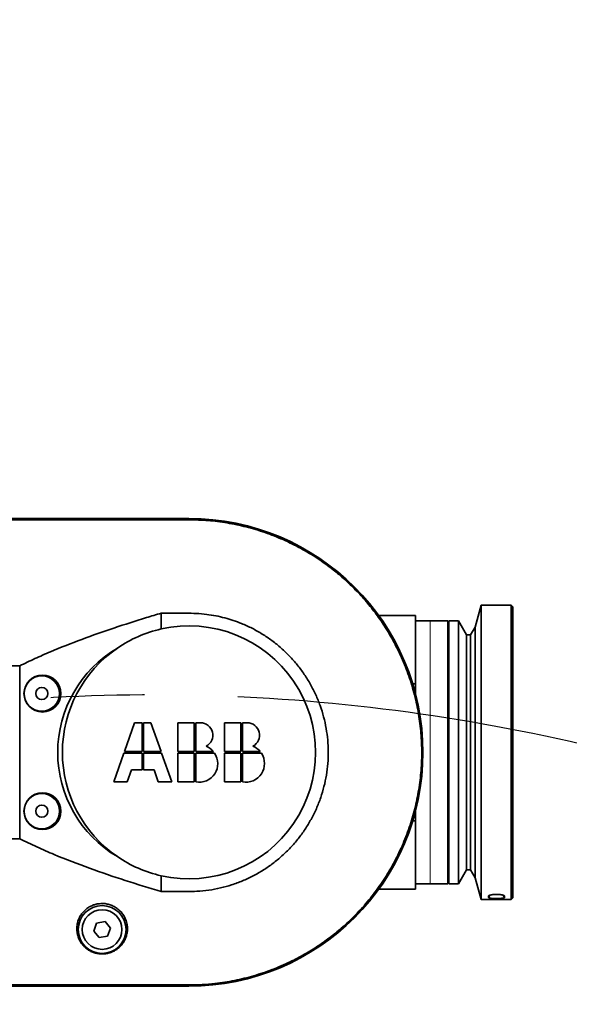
# Model space of a CAD drawing. Header units: millimetres. Extents: x 0 to 14900, y 0 to 10500.
# Tile 20 of 47: x 4851 to 5224, y 7400 to 8070. Entities that reach past the tile are written whole.
import ezdxf

# ---------------------------------------------------------------- set-up
doc = ezdxf.new("R2010")
doc.units = ezdxf.units.MM
doc.header["$LTSCALE"] = 25
doc.linetypes.add('CENTERX2', pattern=[20.32, 12.7, -2.54, 2.54, -2.54])
doc.layers.add('THICK_LINE', color=7, linetype='Continuous')
doc.styles.add('SLDTEXTSTYLE0', font='TXT', dxfattribs={"width": 0.605})
doc.dimstyles.new('SLDDIMSTYLE0', dxfattribs={"dimtxt": 87.5, "dimasz": 87.5, "dimexe": 0, "dimexo": 0.0625, "dimgap": 21.875, "dimtad": 1, "dimdec": 0, "dimrnd": 1e-09, "dimzin": 12, "dimdsep": 46, "dimtxsty": 'SLDTEXTSTYLE0', "dimsah": 1, "dimcen": 0.09, "dimadec": 0, "dimazin": 3, "dimtfac": 1, "dimtofl": 0, "dimtmove": 0, "dimatfit": 3, "dimfxl": 1, "dimfrac": 2, "dimtolj": 1, "dimtzin": 12, "dimarcsym": 0})

# ---------------------------------------------------------------- blocks, each defined once
blk = doc.blocks.new('_D_4')
at = {"layer": 'THICK_LINE'}
for p, q in [((3803.18, 8699.55), (6565.43, 8699.55)), ((6527.93, 8699.55), (6527.93, 5446.76)), ((3804.07, 5446.76), (6565.43, 5446.76))]:
    blk.add_line(p, q, dxfattribs=at)
for points in [[(6527.93, 8699.55), (6515.43, 8612.05), (6540.43, 8612.05)], [(6527.93, 5446.76), (6540.43, 5534.26), (6515.43, 5534.26)]]:
    blk.add_solid(points, dxfattribs=at)
at = {"layer": 'THICK_LINE', "insert": (6415.14, 6939.48), "char_height": 87.5, "attachment_point": 1, "rotation": 90, "style": 'SLDTEXTSTYLE0'}
blk.add_mtext('3253', dxfattribs=at)

msp = doc.modelspace()

# ---------------------------------------------------------------- linework, layer by layer
at = {"color": 7, "linetype": 'Continuous', "lineweight": 35}
for p, q in [((4965.6750509, 7730.7605911), (4812.6750509, 7730.7605911)), ((4965.6750509, 7730.6558288), (4812.6750509, 7730.6558288)), ((5164.1750509, 7671.7605911), (5160.2173523, 7656.9902588)), ((5184.6750509, 7671.7605911), (5164.1750509, 7671.7605911)), ((5164.1750509, 7671.7605911), (5164.1750509, 7471.7605911)), ((5185.6750509, 7670.7605911), (5184.6750509, 7671.7605911)), ((5184.6750509, 7471.7605911), (5184.6750509, 7671.7605911)), ((5185.6750509, 7670.7605911), (5185.6750509, 7472.7605911)), ((4946.8145857, 7655.6669845), (4946.8145857, 7666.3925744)), ((5119.6750509, 7664.7605911), (5094.6401624, 7664.7605911)), ((5119.6750509, 7664.7605911), (5119.6750509, 7618.3116383)), ((5129.6750509, 7661.2605911), (5119.6750509, 7661.2605911)), ((5141.6750509, 7661.2605911), (5129.6750509, 7661.2605911)), ((5141.6750509, 7661.2605911), (5141.6750509, 7482.2605911)), ((5148.7750509, 7661.2605911), (5142.1750509, 7661.2605911)), ((5142.1750509, 7661.2605911), (5142.1750509, 7482.2605911)), ((5154.3632862, 7651.7605911), (5148.7750509, 7661.2605911)), ((5148.7750509, 7661.2605911), (5148.7750509, 7482.2605911)), ((5160.2173523, 7656.9902588), (5157.0750509, 7651.7605911)), ((5160.2173523, 7656.9902588), (5160.2173523, 7486.5309233)), ((5142.1750509, 7651.7605911), (5141.6750509, 7651.7605911)), ((5157.0750509, 7651.7605911), (5154.3632862, 7651.7605911)), ((5154.3632862, 7651.7605911), (5154.3632862, 7491.7605911)), ((5157.0750509, 7651.7605911), (5157.0750509, 7491.7605911)), ((4850.6750509, 7630.5730439), (4850.6750509, 7512.9481382)), ((5117.707942, 7618.3116383), (5119.6750509, 7618.3116383)), ((5119.6750509, 7618.3116383), (5119.6750509, 7611.320672)), ((4928.6835509, 7591.8715911), (4921.8287494, 7572.2610911)), ((4933.7795509, 7591.8715911), (4928.6835509, 7591.8715911)), ((4933.7795509, 7572.2610911), (4933.7795509, 7591.8715911)), ((4934.7805509, 7591.8715911), (4934.7805509, 7572.2610911)), ((4939.8765509, 7591.8715911), (4934.7805509, 7591.8715911)), ((4946.7313523, 7572.2610911), (4939.8765509, 7591.8715911)), ((4958.1220509, 7591.8715911), (4958.1220509, 7572.2610911)), ((4969.2695509, 7591.8715911), (4958.1220509, 7591.8715911)), ((4969.2695509, 7572.2610911), (4969.2695509, 7591.8715911)), ((4973.4100509, 7591.8715911), (4970.2705509, 7591.8715911)), ((4970.2705509, 7591.8715911), (4970.2705509, 7572.2610911)), ((4989.8810509, 7591.8715911), (4989.8810509, 7572.2610911)), ((5001.0285509, 7591.8715911), (4989.8810509, 7591.8715911)), ((5001.0285509, 7572.2610911), (5001.0285509, 7591.8715911)), ((5002.0295509, 7591.8715911), (5002.0295509, 7572.2610911)), ((5005.1690509, 7591.8715911), (5002.0295509, 7591.8715911)), ((4921.4788523, 7571.2600911), (4914.6240509, 7551.6495911)), ((4933.7795509, 7571.2600911), (4921.4788523, 7571.2600911)), ((4921.8287494, 7572.2610911), (4933.7795509, 7572.2610911)), ((4933.7795509, 7559.8395911), (4933.7795509, 7571.2600911)), ((4934.7805509, 7572.2610911), (4946.7313523, 7572.2610911)), ((4934.7805509, 7571.2600911), (4934.7805509, 7559.8395911)), ((4947.0812494, 7571.2600911), (4934.7805509, 7571.2600911)), ((4953.9360509, 7551.6495911), (4947.0812494, 7571.2600911)), ((4958.1220509, 7572.2610911), (4969.2695509, 7572.2610911)), ((4958.1220509, 7571.2600911), (4958.1220509, 7551.6495911)), ((4969.2695509, 7571.2600911), (4958.1220509, 7571.2600911)), ((4969.2695509, 7551.6495911), (4969.2695509, 7571.2600911)), ((4970.2705509, 7572.2610911), (4982.3597361, 7572.2610911)), ((4970.2705509, 7571.2600911), (4970.2705509, 7551.6495911)), ((4983.1002265, 7571.2600911), (4970.2705509, 7571.2600911)), ((4989.8810509, 7572.2610911), (5001.0285509, 7572.2610911)), ((4989.8810509, 7571.2600911), (4989.8810509, 7551.6495911)), ((5001.0285509, 7571.2600911), (4989.8810509, 7571.2600911)), ((5001.0285509, 7551.6495911), (5001.0285509, 7571.2600911)), ((5002.0295509, 7572.2610911), (5014.1187361, 7572.2610911)), ((5002.0295509, 7571.2600911), (5002.0295509, 7551.6495911)), ((5014.8592265, 7571.2600911), (5002.0295509, 7571.2600911)), ((4923.7240509, 7551.6495911), (4926.586845, 7559.8395911)), ((4926.586845, 7559.8395911), (4933.7795509, 7559.8395911)), ((4934.7805509, 7559.8395911), (4941.9732567, 7559.8395911)), ((4941.9732567, 7559.8395911), (4944.8360509, 7551.6495911)), ((4914.6240509, 7551.6495911), (4923.7240509, 7551.6495911)), ((4944.8360509, 7551.6495911), (4953.9360509, 7551.6495911)), ((4958.1220509, 7551.6495911), (4969.2695509, 7551.6495911)), ((4989.8810509, 7551.6495911), (5001.0285509, 7551.6495911)), ((5119.6750509, 7532.2005102), (5119.6750509, 7525.2095438)), ((5119.6750509, 7525.2095438), (5117.707942, 7525.2095438)), ((5119.6750509, 7525.2095438), (5119.6750509, 7478.7605911)), ((4946.8145857, 7477.1258611), (4946.8145857, 7487.8541977)), ((5141.6750509, 7491.7605911), (5142.1750509, 7491.7605911)), ((5148.7750509, 7482.2605911), (5154.3632862, 7491.7605911)), ((5154.3632862, 7491.7605911), (5157.0750509, 7491.7605911)), ((5157.0750509, 7491.7605911), (5160.2173523, 7486.5309233)), ((5119.6750509, 7482.2605911), (5129.6750509, 7482.2605911)), ((5129.6750509, 7482.2605911), (5141.6750509, 7482.2605911)), ((5142.1750509, 7482.2605911), (5148.7750509, 7482.2605911)), ((5160.2173523, 7486.5309233), (5164.1750509, 7471.7605911)), ((5094.6401624, 7478.7605911), (5119.6750509, 7478.7605911)), ((5169.1750508, 7473.1320309), (5169.1750508, 7473.945831)), ((5164.1750509, 7471.7605911), (5184.6750509, 7471.7605911)), ((5184.6750509, 7471.7605911), (5185.6750509, 7472.7605911)), ((4902.9636559, 7455.6831334), (4900.9893194, 7450.2576999)), ((4908.6493874, 7456.6860246), (4902.9636559, 7455.6831334)), ((4912.3607824, 7452.2634822), (4908.6493874, 7456.6860246)), ((4900.9893194, 7450.2576999), (4904.7007143, 7445.8351576)), ((4904.7007143, 7445.8351576), (4910.3864458, 7446.8380487)), ((4910.3864458, 7446.8380487), (4912.3607824, 7452.2634822)), ((4812.6750509, 7412.8653534), (4965.6750509, 7412.8653534)), ((4812.6750509, 7412.7605911), (4965.6750509, 7412.7605911))]:
    msp.add_line(p, q, dxfattribs=at)
at = {"color": 8, "linetype": 'Continuous', "lineweight": 18}
for p, q in [((4965.6750509, 7729.9355978), (4965.6750509, 7730.6558288)), ((5129.6750509, 7482.2605911), (5129.6750509, 7661.2605911)), ((5169.1750508, 7473.1320309), (5170.8947597, 7474.828155)), ((5169.1750508, 7473.945831), (5169.6679587, 7474.4279677)), ((5178.45619, 7474.8273186), (5180.1750509, 7473.1320309)), ((5179.6902359, 7474.4200515), (5180.175051, 7473.945831)), ((4965.6750509, 7413.5855843), (4965.6750509, 7412.8653534))]:
    msp.add_line(p, q, dxfattribs=at)
at = {"color": 7, "linetype": 'Continuous', "lineweight": 35, "flags": 128}
msp.add_lwpolyline([(5180.1750509, 7473.1320309), (5180.1750509, 7473.223517), (5180.1750509, 7473.3179343), (5180.1750509, 7473.41528), (5180.1750509, 7473.5155513), (5180.1750509, 7473.6187452), (5180.1750509, 7473.7248585), (5180.1750509, 7473.8338882), (5180.175051, 7473.945831)], dxfattribs=at)
at = {"color": 7, "linetype": 'Continuous', "lineweight": 35}
for centre, radius in [((4865.6750509, 7611.7605911), 12), ((4865.6750509, 7611.7605911), 4.15), ((4865.6750509, 7531.7605911), 12), ((4865.6750509, 7531.7605911), 4.15), ((4906.6750509, 7451.2605911), 16.25), ((4906.6750509, 7451.2605911), 13.5)]:
    msp.add_circle(centre, radius, dxfattribs=at)
for centre, radius, start, end in [((4965.6750509, 7571.7605911), 159, 270, 90), ((4965.6750509, 7571.7605911), 158.8952377, 270, 90), ((4965.6750509, 7571.7605911), 86, 102.6683761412, 124.4396093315), ((4965.6750509, 7571.7605911), 86, 257.3316238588, 102.6683761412), ((4965.6750509, 7571.7605911), 86, 124.4396093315, 235.5603906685), ((4973.4100509, 7583.4085911), 8.463, 298.1922397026, 90), ((5005.1690509, 7583.4085911), 8.463, 298.1922397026, 90), ((4972.5000509, 7564.1929929), 12.74, 39.2931764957, 67.3402419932), ((5004.2590509, 7564.1929929), 12.74, 39.2931764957, 67.3402419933), ((4972.5000509, 7564.1929929), 12.74, 259.9213418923, 33.6912440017), ((5004.2590509, 7564.1929929), 12.74, 259.9213418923, 33.6912440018), ((4965.6750509, 7571.7605911), 86, 235.5603906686, 257.3316238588)]:
    msp.add_arc(centre, radius, start, end, dxfattribs=at)
msp.add_ellipse((4959.2181602, 7571.7605911), major_axis=(82.7070872, 0), ratio=0.9969479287, start_param=2.1059628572, end_param=4.1772224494, dxfattribs=at)
for centre in [(4866.1301253, 7611.7605911), (4866.1301253, 7531.7605911)]:
    msp.add_ellipse(centre, major_axis=(12.5599702, 0), ratio=0.9993434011, dxfattribs=at)
for points, knots in [([(4812.6750509, 7729.9355978), (4819.0499242, 7729.9344595), (4831.7999262, 7729.9321828), (4857.2998401, 7729.9377182), (4889.1749918, 7729.9335898), (4921.0508981, 7729.9395206), (4946.5505223, 7729.9289382), (4959.300534, 7729.9333781), (4965.6750509, 7729.9355978)], [0, 0, 0, 0, 0.1249973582, 0.2499997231, 0.4999981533, 0.7499965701, 0.8750078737, 1, 1, 1, 1]), ([(4965.6750509, 7729.9355978), (4970.0091892, 7729.8345365), (4978.6779069, 7729.6324036), (4991.6998129, 7727.9527159), (5004.6806502, 7725.2480347), (5017.4139545, 7721.4309345), (5029.70657, 7716.5913032), (5041.5145047, 7710.7776545), (5052.9036776, 7703.9354798), (5062.9158634, 7696.7046468), (5071.5879675, 7689.3906299), (5079.1327262, 7682.1413469), (5086.2977239, 7674.2707307), (5093.0960565, 7665.6952634), (5099.7210781, 7656.0249887), (5105.9907654, 7645.1699927), (5111.6480214, 7633.1642741), (5116.3257717, 7620.5906447), (5119.9080495, 7607.6930182), (5122.3800291, 7594.5866302), (5123.7443911, 7581.3837846), (5123.996269, 7567.9694191), (5123.1067831, 7554.5971995), (5121.0967632, 7541.4122095), (5118.0142148, 7528.5032115), (5113.8164179, 7515.7772396), (5108.5566163, 7503.4683416), (5102.2994395, 7491.6905523), (5095.1179463, 7480.5293825), (5086.9355793, 7469.8982591), (5078.5448155, 7460.7309277), (5070.2474694, 7452.9372176), (5062.1737001, 7446.2829054), (5053.5265047, 7440.0780752), (5044.2216543, 7434.319188), (5033.8362287, 7428.8511462), (5022.326818, 7423.8839428), (5009.7469308, 7419.6561868), (4996.7313912, 7416.4650454), (4984.9262255, 7414.6374845), (4974.5321942, 7413.7269634), (4968.630554, 7413.6327605), (4965.6750509, 7413.5855843)], [0, 0, 0, 0, 0.02616650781, 0.05233567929, 0.07915402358, 0.10616524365, 0.1325046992, 0.15884418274, 0.18555328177, 0.21264514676, 0.23333018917, 0.25401523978, 0.27578429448, 0.29755333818, 0.32004779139, 0.34651303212, 0.37316330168, 0.40010024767, 0.42742985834, 0.45389733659, 0.48054997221, 0.50748936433, 0.53482154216, 0.56137955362, 0.58793757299, 0.61487488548, 0.6422049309, 0.66867008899, 0.69532027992, 0.72225721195, 0.74958687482, 0.77027094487, 0.79095500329, 0.81272310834, 0.83449122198, 0.85698463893, 0.88354224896, 0.91009988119, 0.93703671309, 0.96436666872, 0.98215505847, 1, 1, 1, 1]), ([(4850.6750509, 7630.5730439), (4854.1170405, 7632.2430175), (4861.0012063, 7635.5830552), (4875.0416619, 7641.7189109), (4892.9025954, 7648.7904521), (4914.6953115, 7656.4439725), (4932.7144761, 7662.2196637), (4943.4634587, 7665.4008123), (4946.8145857, 7666.3925744)], [0, 0, 0, 0, 0.1116580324, 0.2233221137, 0.4472816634, 0.6724771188, 0.8978907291, 1, 1, 1, 1]), ([(4946.8145857, 7666.3925744), (4949.9784189, 7666.3994359), (4955.6150259, 7666.4116602), (4963.5894768, 7666.4686502), (4970.7364883, 7666.2897255), (4977.498882, 7665.7319742), (4983.9679787, 7664.689889), (4990.0068705, 7663.2888328), (4995.8282187, 7661.5389808), (5002.0114728, 7659.2445291), (5008.6095589, 7656.2281413), (5015.5294655, 7652.3371216), (5022.1680434, 7647.8291237), (5028.3815462, 7642.7949051), (5034.141922, 7637.2620214), (5039.3824403, 7631.2975865), (5044.1631631, 7624.8405006), (5048.3630706, 7618.0360367), (5051.9564812, 7610.9166136), (5054.9316761, 7603.5611427), (5057.3058117, 7595.9002047), (5059.0125352, 7588.0816588), (5060.0514654, 7580.1759648), (5060.4273947, 7572.2496042), (5060.1314284, 7564.234106), (5059.1580451, 7556.2969557), (5057.5284127, 7548.5044388), (5055.2587872, 7540.8904809), (5052.3216827, 7533.4055349), (5048.7591548, 7526.1989759), (5044.6239565, 7519.3750369), (5039.9628094, 7512.9508427), (5034.7337489, 7506.8779061), (5029.0093438, 7501.2838744), (5022.8557203, 7496.2143101), (5016.3386065, 7491.6923278), (5009.3919265, 7487.6888077), (5002.1484583, 7484.3038405), (4994.6758949, 7481.5562059), (4987.0145576, 7479.4428338), (4979.1092076, 7477.9543814), (4969.7051705, 7477.0419022), (4958.9166464, 7477.1023142), (4950.8497162, 7477.11801), (4946.8145857, 7477.1258611)], [0, 0, 0, 0, 0.028336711, 0.0504839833, 0.0714217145, 0.0923496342, 0.1112020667, 0.1300562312, 0.1478326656, 0.1656089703, 0.1890881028, 0.2127318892, 0.2366298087, 0.2608737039, 0.2842683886, 0.3080831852, 0.3318984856, 0.3561442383, 0.3796109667, 0.4032418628, 0.4271260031, 0.4513587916, 0.4748277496, 0.4984602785, 0.5223468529, 0.5465809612, 0.5699929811, 0.5935682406, 0.6176565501, 0.6419215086, 0.6654788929, 0.6890369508, 0.7129285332, 0.7371695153, 0.7606320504, 0.784256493, 0.8081326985, 0.8323565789, 0.8557763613, 0.879358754, 0.9034567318, 0.9277368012, 0.9638534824, 1, 1, 1, 1]), ([(4735.6750509, 7629.505683), (4746.7822002, 7629.6991141), (4768.9965892, 7630.0859778), (4807.3286197, 7630.7114552), (4834.5564698, 7630.6245128), (4850.6750509, 7630.5730439)], [0, 0, 0, 0, 0.2897767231, 0.5795558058, 1, 1, 1, 1]), ([(4850.6750509, 7512.9481382), (4838.2614883, 7512.9215349), (4812.8872311, 7512.8671557), (4774.5525055, 7513.2840577), (4748.634619, 7513.7716775), (4735.6750509, 7514.0154991)], [0, 0, 0, 0, 0.3238078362, 0.6618876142, 1, 1, 1, 1]), ([(4946.8145857, 7477.1258611), (4938.6507588, 7479.5868335), (4922.3158123, 7484.5109765), (4898.0561304, 7492.8181254), (4878.0760848, 7500.5332481), (4862.2947819, 7507.3287546), (4854.5482002, 7511.075056), (4850.6750509, 7512.9481382)], [0, 0, 0, 0, 0.24911012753, 0.49844277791, 0.74885713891, 0.87443315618, 1, 1, 1, 1]), ([(5180.175051, 7473.945831), (5180.1734801, 7473.9654154), (5180.1670405, 7474.0456998), (5180.0700313, 7474.1913262), (5179.8060207, 7474.3788972), (5179.4703922, 7474.5307157), (5179.1403472, 7474.6459736), (5178.8609646, 7474.7292008), (5178.5529302, 7474.8079303), (5178.2189184, 7474.8812941), (5177.8579962, 7474.949104), (5177.4739436, 7475.0101899), (5177.0696928, 7475.0638003), (5176.6468861, 7475.1094715), (5176.2057682, 7475.1467203), (5175.7520816, 7475.1746408), (5175.2910571, 7475.1928091), (5174.8236191, 7475.2011179), (5174.3496008, 7475.1992323), (5173.8776482, 7475.186921), (5173.4133317, 7475.1645129), (5172.9575184, 7475.132266), (5172.5085153, 7475.0898817), (5172.0772784, 7475.0382913), (5171.6687111, 7474.9785901), (5171.2831584, 7474.9113543), (5170.9175684, 7474.8359712), (5170.5830258, 7474.7546898), (5170.2826925, 7474.6690822), (5170.0159686, 7474.5798058), (5169.7797797, 7474.4857005), (5169.5819939, 7474.3897197), (5169.42362, 7474.2934362), (5169.3035359, 7474.19766), (5169.2206484, 7474.1007959), (5169.1804618, 7474.0165443), (5169.1765336, 7473.9652084), (5169.1750508, 7473.945831)], [0, 0, 0, 0, 0.016507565, 0.0676713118, 0.1195724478, 0.1707608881, 0.1966626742, 0.2229713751, 0.2489755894, 0.2751550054, 0.30160218, 0.3284135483, 0.3549970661, 0.3817593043, 0.4090801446, 0.4365920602, 0.4637239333, 0.4910412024, 0.5189420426, 0.5470442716, 0.5744034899, 0.6019536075, 0.6301093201, 0.6584760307, 0.6856636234, 0.7130448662, 0.7410444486, 0.7692611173, 0.79591448, 0.8227601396, 0.8502208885, 0.877897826, 0.903949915, 0.9301905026, 0.9567255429, 0.9836654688, 1, 1, 1, 1]), ([(4904.0666512, 7468.7828989), (4903.6013276, 7468.6999114), (4902.2945294, 7468.4668524), (4900.6246618, 7467.9222291), (4899.0736152, 7467.2334602), (4897.9434591, 7466.6254193), (4896.8590014, 7465.9335771), (4895.8298817, 7465.1630346), (4894.8613498, 7464.3180365), (4893.94552, 7463.3899789), (4893.0919431, 7462.381292), (4892.3083043, 7461.2936459), (4891.6131515, 7460.1504614), (4890.9936055, 7458.9256839), (4890.4639328, 7457.6275548), (4890.0341374, 7456.2563614), (4889.7206335, 7454.8539287), (4889.5201864, 7453.3879137), (4889.4467004, 7451.8707542), (4889.5134285, 7450.3049829), (4889.7249222, 7448.7401647), (4890.0884101, 7447.1669559), (4890.6105766, 7445.6025556), (4891.3031993, 7444.0514075), (4892.1656262, 7442.5447297), (4893.1204112, 7441.2140918), (4894.1210571, 7440.0610165), (4895.1342673, 7439.069038), (4896.2559493, 7438.1406922), (4897.402856, 7437.3468578), (4898.5477792, 7436.6816483), (4899.669393, 7436.133299), (4900.8571869, 7435.6569981), (4902.4955764, 7435.1385088), (4904.2191194, 7434.7998579), (4905.9808613, 7434.6599834), (4907.6601864, 7434.6576114), (4909.6823249, 7434.873134), (4911.9534297, 7435.435896), (4914.1032839, 7436.2891256), (4915.7835225, 7437.2295733), (4917.067962, 7438.1290554), (4918.0228999, 7438.9051251), (4918.9157057, 7439.7432309), (4919.7857206, 7440.6850076), (4920.6145438, 7441.7320546), (4921.388193, 7442.8911924), (4922.0650501, 7444.1086896), (4922.6551107, 7445.408861), (4923.1447705, 7446.7849882), (4923.5233199, 7448.2389131), (4923.7748363, 7449.7335831), (4923.8986573, 7451.3250723), (4923.8689312, 7453.0030302), (4923.6559754, 7454.7678541), (4923.2505929, 7456.5435597), (4922.7140565, 7458.0895421), (4922.132942, 7459.3955551), (4921.7397587, 7460.1020809), (4921.5427498, 7460.4560936)], [0, 0, 0, 0, 0.014741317, 0.0413989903, 0.0549164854, 0.0686130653, 0.0824299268, 0.0964182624, 0.1104910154, 0.1247327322, 0.1397941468, 0.1549446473, 0.1703593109, 0.185858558, 0.2027337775, 0.2197076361, 0.2369753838, 0.2543380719, 0.2732779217, 0.2923335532, 0.3117451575, 0.3312768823, 0.3516547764, 0.3721754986, 0.3931672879, 0.4143332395, 0.430565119, 0.4468922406, 0.4635446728, 0.4803228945, 0.4937627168, 0.5073752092, 0.521080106, 0.5349815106, 0.5620751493, 0.5758771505, 0.5899360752, 0.6141895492, 0.6389621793, 0.6635018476, 0.6884584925, 0.7023331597, 0.7162829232, 0.7304489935, 0.7446819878, 0.761178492, 0.7777654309, 0.7946187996, 0.8115573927, 0.829779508, 0.8481022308, 0.8667364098, 0.88547696, 0.9066575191, 0.9280025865, 0.9498948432, 0.9719901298, 0.9859653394, 1, 1, 1, 1]), ([(4921.5427498, 7460.4560936), (4921.0412265, 7461.2295063), (4920.0384503, 7462.7759147), (4918.0121292, 7464.8342164), (4915.6100017, 7466.5847431), (4912.9392837, 7467.897125), (4910.1345233, 7468.7002425), (4907.1667686, 7469.0886331), (4905.1445818, 7468.8892046), (4904.0666512, 7468.7828989)], [0, 0, 0, 0, 0.1432994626, 0.2865216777, 0.4335867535, 0.5805639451, 0.7140958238, 0.8475982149, 1, 1, 1, 1]), ([(5169.1750508, 7473.1320309), (5169.1975263, 7473.0734879), (5169.256277, 7472.9204568), (5169.8530498, 7472.7101083), (5171.0219019, 7472.5315698), (5172.6113128, 7472.4209443), (5174.456516, 7472.3783683), (5176.3531737, 7472.4052807), (5178.0681054, 7472.5049261), (5179.3683478, 7472.6800666), (5180.0720778, 7472.8991724), (5180.1452654, 7473.0646754), (5180.1750509, 7473.1320309)], [0, 0, 0, 0, 0.06382409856, 0.16683583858, 0.27099232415, 0.37763838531, 0.48693560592, 0.59797263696, 0.70924648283, 0.81912859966, 0.92638988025, 1, 1, 1, 1]), ([(4965.6750509, 7413.5855843), (4959.3002709, 7413.5870861), (4946.5502656, 7413.5900898), (4921.0504349, 7413.5829061), (4889.1750342, 7413.5871617), (4857.2998326, 7413.583514), (4831.7999264, 7413.5889954), (4819.049924, 7413.5867213), (4812.6750509, 7413.5855843)], [0, 0, 0, 0, 0.1249963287, 0.2500013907, 0.500000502, 0.749999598, 0.8750023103, 1, 1, 1, 1])]:
    msp.add_open_spline(points, degree=3, knots=knots, dxfattribs=at)
at = {"layer": 'THICK_LINE'}
msp.add_arc((3753.1750509, 6226.7605911), 2472.7916667, 5, 148.1109677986, dxfattribs=at)
at = {"layer": 'THICK_LINE', "linetype": 'CENTERX2'}
msp.add_arc((4941.3447689, 6330.7119718), 1280.0833333, 5, 104.3663314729, dxfattribs=at)

# ---------------------------------------------------------------- dimensions: what is measured, and where the dimension line sits
at = {"layer": 'THICK_LINE'}
dim = msp.add_linear_dim(base=(6527.9300627, 5446.7605911), p1=(3753.1750509, 8699.5522578), p2=(3754.0676448, 5446.7605911), angle=90, dimstyle='SLDDIMSTYLE0', dxfattribs=at)
dim.commit()
dim.dimension.update_dxf_attribs({"geometry": '_D_4', "text_midpoint": (6527.9300627, 7073.1564244), "dimtype": 160})

doc.saveas('drawing.dxf')
